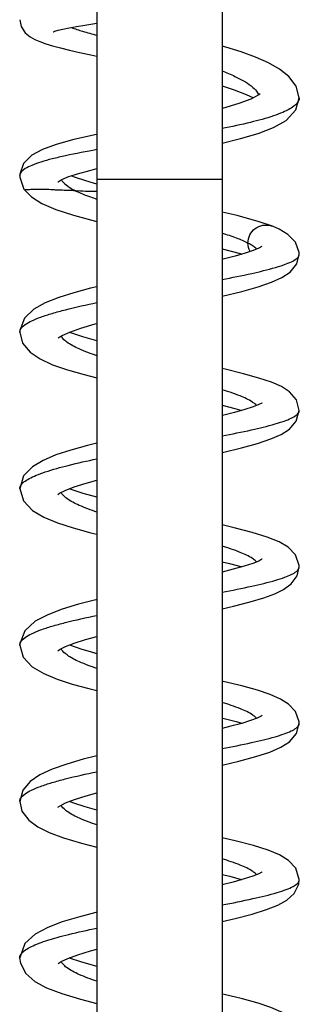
# Model space of a CAD drawing. Header units: millimetres. Extents: x 2 to 1215, y -1359 to 685.
# Tile 17 of 25: x 111 to 149, y 352 to 486. Entities that reach past the tile are written whole.
import ezdxf

# ---------------------------------------------------------------- set-up
doc = ezdxf.new("R2010")
doc.units = ezdxf.units.MM
doc.header["$LTSCALE"] = 30.734
doc.layers.get('0').update_dxf_attribs({"linetype": 'CONTINUOUS'})

msp = doc.modelspace()

# ---------------------------------------------------------------- linework, layer by layer
at = {"color": 7, "linetype": 'CONTINUOUS'}
for p, q in [((121.61, 576.04), (121.61, 200.05)), ((138.61, 576.04), (138.61, 200.05)), ((119.98, 485), (121.61, 485.27)), ((143.54, 475.49), (142.54, 474.97)), ((149.11, 475.15), (149.11, 475.15)), ((120.65, 465.29), (121.61, 465.52)), ((111.12, 464.55), (111.12, 464.54)), ((138.61, 464.05), (121.61, 464.05)), ((111.81, 462.6), (111.81, 462.6)), ((145.47, 457.7), (145.49, 457.7)), ((149.11, 453.93), (149.11, 453.93)), ((111.12, 443.32), (111.12, 443.33)), ((116.87, 442.89), (117.92, 443.35)), ((143.59, 433.51), (142.82, 433.2)), ((149.11, 432.72), (149.11, 432.72)), ((111.12, 422.11), (111.12, 422.12)), ((116.55, 421.5), (117.29, 421.88)), ((149.11, 411.5), (149.11, 411.51)), ((111.12, 400.9), (111.12, 400.9)), ((116.6, 400.32), (117.35, 400.69)), ((143.37, 390.99), (142.49, 390.66)), ((149.11, 390.29), (149.11, 390.29)), ((111.12, 379.69), (111.12, 379.69)), ((149.11, 369.08), (149.11, 369.09)), ((111.11, 358.47), (111.11, 358.49)), ((116.77, 357.98), (117.67, 358.4)), ((143.53, 352.3), (141.41, 352.89))]:
    msp.add_line(p, q, dxfattribs=at)
for points in [[(111.12, 485.73), (111.31, 484.81), (111.86, 483.96), (112.52, 483.41), (113.16, 483.04), (113.85, 482.75), (114.65, 482.47), (115.58, 482.19), (116.66, 481.91), (117.88, 481.61), (119.26, 481.29), (120.79, 480.95), (121.61, 480.78)], [(115.68, 484.08), (115.69, 484.08), (115.91, 484.16), (116.35, 484.29), (116.99, 484.44), (117.82, 484.61), (118.82, 484.8), (119.98, 485)], [(149.11, 475.15), (148.7, 476.73), (147.7, 478.04), (146.42, 479.03), (144.91, 479.87), (143.15, 480.64), (141.21, 481.35), (139.14, 482), (138.61, 482.15)], [(138.61, 476.75), (140.27, 476.21), (141.9, 475.59), (142.87, 475.14)], [(143.78, 475.67), (143.79, 475.68), (143.54, 475.49)], [(138.61, 468.99), (141.11, 469.6), (143.5, 470.29), (145.61, 471.1), (147.32, 472.07), (148.64, 473.49), (149.11, 475.15)], [(142.54, 474.97), (140.89, 474.34), (138.67, 473.68), (138.61, 473.67)], [(121.61, 470.17), (121.55, 470.16), (118.46, 469.47), (116.07, 468.81), (114.2, 468.13), (112.76, 467.33), (111.65, 466.22), (111.13, 464.77), (111.12, 464.54)], [(116.31, 463.74), (116.33, 463.75), (116.77, 464.01), (117.65, 464.39), (118.96, 464.82), (120.65, 465.29)], [(111.12, 464.55), (111.12, 464.37), (111.69, 462.76), (111.81, 462.6)], [(121.61, 463.43), (120.1, 463.87), (118.55, 464.38), (118.12, 464.54)], [(111.81, 462.6), (112.72, 461.68), (114.14, 460.79), (116.02, 459.98), (118.44, 459.2), (121.4, 458.4), (121.61, 458.35)], [(145.49, 457.7), (143.65, 458.33), (140.66, 459.15), (138.61, 459.62)], [(149.11, 453.93), (149.11, 454.13), (148.58, 455.57), (147.57, 456.6), (146.38, 457.31), (145.47, 457.7)], [(143.6, 454.73), (142.84, 454.42), (141.76, 454.07), (140.39, 453.67), (138.75, 453.26), (138.61, 453.23)], [(138.61, 454.65), (141.06, 454.01), (141.31, 453.93)], [(144.01, 454.93), (144.03, 454.95), (144.01, 454.95), (143.6, 454.73)], [(138.61, 448.24), (138.62, 448.24), (141.28, 448.88), (143.52, 449.5), (145.32, 450.11), (146.73, 450.74), (147.86, 451.5), (148.77, 452.62), (149.11, 453.93)], [(121.61, 449.51), (120.72, 449.3), (118.49, 448.69), (116.42, 448.03), (114.58, 447.3), (113.05, 446.44), (111.79, 445.26), (111.13, 443.59), (111.12, 443.32)], [(117.92, 443.35), (119.44, 443.88), (121.39, 444.45), (121.61, 444.5)], [(111.12, 443.33), (111.5, 441.87), (112.53, 440.62), (113.88, 439.71), (115.58, 438.93), (117.61, 438.23), (119.87, 437.58), (121.61, 437.14)], [(116.34, 442.57), (116.36, 442.59), (116.87, 442.89)], [(121.61, 442.16), (119.72, 442.69), (118.09, 443.24), (117.87, 443.33)], [(149.11, 432.72), (148.71, 434.16), (147.78, 435.23), (146.67, 435.95), (145.33, 436.55), (143.63, 437.12), (141.54, 437.71), (139.03, 438.32), (138.61, 438.41)], [(138.61, 433.43), (138.65, 433.43), (140.35, 432.99), (141.31, 432.72)], [(142.82, 433.2), (141.72, 432.84), (140.32, 432.44), (138.67, 432.02), (138.61, 432.01)], [(144.02, 433.72), (144.04, 433.74), (144.01, 433.73), (143.59, 433.51)], [(138.61, 427.03), (138.68, 427.04), (141.25, 427.66), (143.45, 428.26), (145.24, 428.86), (146.64, 429.48), (147.76, 430.2), (148.7, 431.27), (149.11, 432.72)], [(121.61, 428.3), (120.33, 427.98), (118.08, 427.35), (116.04, 426.68), (114.3, 425.95), (112.85, 425.08), (111.65, 423.84), (111.12, 422.11)], [(111.12, 422.12), (111.62, 420.44), (112.87, 419.13), (114.4, 418.23), (116.24, 417.47), (118.4, 416.78), (120.79, 416.13), (121.61, 415.93)], [(117.29, 421.88), (118.5, 422.35), (120.13, 422.88), (121.61, 423.28)], [(121.61, 420.94), (119.75, 421.47), (118.24, 421.97), (117.89, 422.11)], [(116.32, 421.34), (116.32, 421.33), (116.55, 421.5)], [(149.11, 411.5), (149.11, 411.71), (148.6, 413.12), (147.6, 414.16), (146.37, 414.89), (144.76, 415.54), (142.72, 416.18), (140.26, 416.82), (138.61, 417.19)], [(143.59, 412.3), (142.78, 411.98), (141.62, 411.59), (140.13, 411.18), (138.61, 410.8)], [(138.61, 412.21), (139.62, 411.97), (141.18, 411.55), (141.32, 411.51)], [(138.61, 405.82), (140.19, 406.18), (142.43, 406.76), (144.28, 407.31), (145.77, 407.86), (146.97, 408.45), (148, 409.19), (148.82, 410.29), (149.11, 411.51)], [(144.05, 412.54), (144.02, 412.53), (143.59, 412.3)], [(121.61, 407.09), (121.46, 407.05), (119.09, 406.44), (116.9, 405.77), (114.92, 405.02), (113.21, 404.12), (111.81, 402.85), (111.12, 401.07), (111.12, 400.9)], [(117.35, 400.69), (118.51, 401.14), (120.06, 401.64), (121.61, 402.07)], [(111.12, 400.9), (111.6, 399.26), (112.83, 397.94), (114.38, 397.03), (116.2, 396.27), (118.26, 395.61), (120.5, 394.99), (121.61, 394.72)], [(121.61, 399.73), (121.18, 399.84), (119.46, 400.34), (118.07, 400.82), (117.88, 400.9)], [(116.32, 400.12), (116.32, 400.12), (116.6, 400.32)], [(149.11, 390.29), (149.11, 390.48), (148.61, 391.88), (147.66, 392.89), (146.55, 393.58), (145.17, 394.18), (143.43, 394.76), (141.28, 395.35), (138.77, 395.95), (138.61, 395.99)], [(144.06, 391.34), (144.07, 391.35), (143.91, 391.25), (143.37, 390.99)], [(138.61, 391), (138.91, 390.93), (140.54, 390.51), (141.32, 390.29)], [(142.49, 390.66), (141.29, 390.28), (139.81, 389.88), (138.61, 389.59)], [(138.61, 384.6), (140.9, 385.14), (143.22, 385.77), (145.12, 386.39), (146.61, 387.04), (147.79, 387.79), (148.72, 388.88), (149.11, 390.29)], [(121.61, 385.87), (119.74, 385.4), (117.53, 384.76), (115.53, 384.06), (113.86, 383.3), (112.54, 382.41), (111.53, 381.2), (111.12, 379.69)], [(116.6, 379.1), (117.36, 379.48), (118.56, 379.95), (120.16, 380.46), (121.61, 380.86)], [(111.12, 379.69), (111.42, 378.38), (112.34, 377.14), (113.57, 376.24), (115.12, 375.48), (117.08, 374.76), (119.5, 374.04), (121.61, 373.5)], [(121.61, 378.51), (120.03, 378.95), (118.46, 379.46), (117.89, 379.69)], [(116.32, 378.91), (116.32, 378.91), (116.6, 379.1)], [(149.11, 369.08), (148.64, 370.62), (147.64, 371.69), (146.42, 372.43), (144.87, 373.07), (142.88, 373.7), (140.41, 374.35), (138.61, 374.76)], [(144.05, 370.12), (144.02, 370.1), (143.59, 369.87)], [(143.59, 369.87), (142.78, 369.55), (141.62, 369.17), (140.14, 368.75), (138.61, 368.37)], [(138.61, 369.79), (139.68, 369.53), (141.22, 369.11), (141.32, 369.08)], [(138.61, 363.39), (140.38, 363.8), (142.72, 364.41), (144.66, 365.01), (146.2, 365.62), (147.4, 366.29), (148.41, 367.21), (149.04, 368.48), (149.11, 369.09)], [(121.61, 364.66), (121.47, 364.63), (119.1, 364.01), (116.9, 363.34), (114.92, 362.59), (113.21, 361.69), (111.8, 360.41), (111.12, 358.47)], [(117.67, 358.4), (119.01, 358.88), (120.75, 359.41), (121.61, 359.64)], [(111.11, 358.49), (111.21, 357.73), (111.95, 356.35), (113.16, 355.28), (114.77, 354.42), (116.85, 353.62), (119.37, 352.86), (121.61, 352.29)], [(116.33, 357.7), (116.35, 357.72), (116.77, 357.98)], [(121.61, 357.3), (121.15, 357.42), (119.42, 357.93), (118.04, 358.4), (117.88, 358.47)], [(141.41, 352.89), (138.9, 353.49), (138.61, 353.56)], [(149.11, 347.86), (149.11, 348.06), (148.62, 349.45), (147.68, 350.45), (146.59, 351.13), (145.24, 351.72), (143.53, 352.3)]]:
    msp.add_lwpolyline(points, dxfattribs=at)
for centre, radius, start, end in [((111.77, 464.54), 0.658, 176.9172, 179.5926), ((144.59, 455.46), 2.41, 68.6114, 73.7382), ((111.84, 443.33), 0.727, 177.7977, 180.0709), ((148.61, 369.08), 0.5, 348.2443, 359.6421)]:
    msp.add_arc(centre, radius, start, end, dxfattribs=at)
for points, knots in [([(118.14, 484.67), (118.64, 484.48), (119.8, 484.11), (120.96, 483.79), (121.61, 483.61)], [0, 0, 0, 0, 0.441022, 1, 1, 1, 1]), ([(138.62, 478.78), (139.21, 478.55), (140.29, 478.1), (141.71, 477.37), (142.76, 476.65), (143.28, 476.09), (143.43, 475.81)], [0, 0, 0, 0, 0.331235, 0.610051, 0.832101, 1, 1, 1, 1]), ([(148.97, 474.63), (148.86, 474.43), (148.5, 474.05), (147.77, 473.58), (146.79, 473.11), (145.02, 472.45), (142.27, 471.71), (139.91, 471.22), (138.62, 470.96)], [0, 0, 0, 0, 0.059475, 0.136875, 0.234273, 0.351996, 0.644236, 1, 1, 1, 1]), ([(149.11, 475.15), (149.11, 475.1), (149.1, 474.92), (149.03, 474.75), (148.97, 474.63)], [0, 0, 0, 0, 0.241469, 1, 1, 1, 1]), ([(121.61, 468.1), (120.18, 467.84), (118.15, 467.46), (115.61, 466.88), (114.09, 466.46), (112.85, 466.02), (111.83, 465.55), (111.14, 464.98), (111.12, 464.58)], [0, 0, 0, 0, 0.385463, 0.548973, 0.68919, 0.804149, 0.893154, 1, 1, 1, 1]), ([(116.77, 464.01), (116.81, 463.94), (117.04, 463.61), (117.35, 463.35), (117.6, 463.17)], [0, 0, 0, 0, 0.211711, 1, 1, 1, 1]), ([(118.69, 462.52), (118.33, 462.54), (117.67, 462.55), (116.78, 462.59), (116.03, 462.62), (115.2, 462.68), (114.29, 462.7), (113.38, 462.7), (112.7, 462.68), (112.29, 462.66), (111.99, 462.64), (111.9, 462.63), (111.8, 462.61), (111.81, 462.6)], [0, 0, 0, 0, 0.156079, 0.285384, 0.390169, 0.483355, 0.644786, 0.78869, 0.879249, 0.937463, 0.974357, 0.994381, 1, 1, 1, 1]), ([(117.6, 463.17), (117.68, 463.12), (118.03, 462.88), (118.4, 462.67), (118.69, 462.52)], [0, 0, 0, 0, 0.22591, 1, 1, 1, 1]), ([(118.69, 462.52), (119.14, 462.56), (119.85, 462.49), (120.83, 462.46), (121.35, 462.47), (121.61, 462.46)], [0, 0, 0, 0, 0.467385, 0.7275, 1, 1, 1, 1]), ([(121.61, 461.36), (121.34, 461.45), (120.34, 461.8), (119.36, 462.18), (118.69, 462.52)], [0, 0, 0, 0, 0.27902, 1, 1, 1, 1]), ([(142.13, 455.42), (142.13, 455.8), (142.33, 456.56), (143.05, 457.47), (144.13, 457.93), (144.91, 457.88), (145.27, 457.77)], [0, 0, 0, 0, 0.25154, 0.502078, 0.749864, 1, 1, 1, 1]), ([(142.13, 455.42), (141.64, 455.68), (140.47, 456.16), (139.28, 456.55), (138.62, 456.76)], [0, 0, 0, 0, 0.443747, 1, 1, 1, 1]), ([(142.72, 455.09), (142.67, 455.12), (142.48, 455.24), (142.29, 455.35), (142.13, 455.42)], [0, 0, 0, 0, 0.233177, 1, 1, 1, 1]), ([(143.3, 454.61), (143.27, 454.65), (143.09, 454.83), (142.88, 454.98), (142.72, 455.09)], [0, 0, 0, 0, 0.222231, 1, 1, 1, 1]), ([(138.62, 450.49), (139.96, 450.75), (142.39, 451.23), (145.22, 451.91), (147.01, 452.47), (147.97, 452.85), (148.65, 453.22), (148.97, 453.53), (149.05, 453.69)], [0, 0, 0, 0, 0.372561, 0.67241, 0.789559, 0.882865, 0.952286, 1, 1, 1, 1]), ([(111.12, 443.36), (111.13, 443.78), (111.8, 444.39), (112.84, 444.94), (114.08, 445.44), (115.6, 445.92), (118.13, 446.61), (120.18, 447.06), (121.61, 447.36)], [0, 0, 0, 0, 0.11004, 0.199609, 0.314757, 0.454591, 0.617236, 1, 1, 1, 1]), ([(116.95, 442.53), (116.93, 442.55), (116.85, 442.64), (116.79, 442.74), (116.75, 442.82)], [0, 0, 0, 0, 0.263479, 1, 1, 1, 1]), ([(117.5, 442.01), (117.45, 442.06), (117.25, 442.21), (117.06, 442.38), (116.95, 442.53)], [0, 0, 0, 0, 0.274058, 1, 1, 1, 1]), ([(121.61, 440.14), (120.79, 440.42), (119.38, 440.94), (118.02, 441.63), (117.5, 442.01)], [0, 0, 0, 0, 0.574646, 1, 1, 1, 1]), ([(142.74, 433.86), (142.22, 434.2), (140.85, 434.82), (139.44, 435.29), (138.62, 435.54)], [0, 0, 0, 0, 0.420968, 1, 1, 1, 1]), ([(143.3, 433.4), (143.27, 433.44), (143.1, 433.61), (142.9, 433.75), (142.74, 433.86)], [0, 0, 0, 0, 0.223204, 1, 1, 1, 1]), ([(138.61, 429.28), (139.95, 429.53), (142.36, 430.01), (145.18, 430.68), (146.97, 431.24), (147.93, 431.62), (148.62, 431.99), (148.95, 432.29), (149.04, 432.45)], [0, 0, 0, 0, 0.370778, 0.67007, 0.787319, 0.881257, 0.951479, 1, 1, 1, 1]), ([(149.04, 432.45), (149.05, 432.47), (149.09, 432.56), (149.11, 432.65), (149.11, 432.72)], [0, 0, 0, 0, 0.266377, 1, 1, 1, 1]), ([(111.26, 422.57), (111.37, 422.74), (111.72, 423.09), (112.45, 423.53), (113.43, 423.97), (115.2, 424.61), (117.95, 425.36), (120.31, 425.88), (121.61, 426.15)], [0, 0, 0, 0, 0.056311, 0.131984, 0.228733, 0.346658, 0.6408, 1, 1, 1, 1]), ([(111.12, 422.12), (111.12, 422.15), (111.13, 422.31), (111.19, 422.46), (111.26, 422.57)], [0, 0, 0, 0, 0.237676, 1, 1, 1, 1]), ([(117.53, 420.78), (117.44, 420.85), (117.14, 421.08), (116.88, 421.36), (116.75, 421.6)], [0, 0, 0, 0, 0.290176, 1, 1, 1, 1]), ([(121.61, 418.93), (120.8, 419.2), (119.39, 419.72), (118.04, 420.4), (117.53, 420.78)], [0, 0, 0, 0, 0.573638, 1, 1, 1, 1]), ([(142.77, 412.63), (142.24, 412.98), (140.87, 413.6), (139.45, 414.07), (138.61, 414.33)], [0, 0, 0, 0, 0.419898, 1, 1, 1, 1]), ([(143.3, 412.18), (143.27, 412.22), (143.1, 412.39), (142.92, 412.53), (142.77, 412.63)], [0, 0, 0, 0, 0.224064, 1, 1, 1, 1]), ([(138.62, 408.07), (139.97, 408.32), (142.41, 408.81), (145.26, 409.49), (147.05, 410.05), (148, 410.44), (148.67, 410.81), (148.99, 411.13), (149.06, 411.28)], [0, 0, 0, 0, 0.374257, 0.674808, 0.791687, 0.88457, 0.953149, 1, 1, 1, 1]), ([(111.12, 400.9), (111.12, 401.32), (111.78, 401.95), (112.8, 402.49), (114.04, 403), (115.56, 403.49), (118.11, 404.18), (120.17, 404.63), (121.61, 404.93)], [0, 0, 0, 0, 0.108846, 0.197887, 0.31272, 0.452704, 0.615703, 1, 1, 1, 1]), ([(117.55, 399.55), (117.46, 399.61), (117.16, 399.85), (116.88, 400.15), (116.75, 400.39)], [0, 0, 0, 0, 0.291162, 1, 1, 1, 1]), ([(121.61, 397.71), (120.81, 397.99), (119.41, 398.5), (118.07, 399.17), (117.55, 399.55)], [0, 0, 0, 0, 0.572631, 1, 1, 1, 1]), ([(142.8, 391.39), (142.27, 391.75), (140.88, 392.38), (139.45, 392.86), (138.62, 393.11)], [0, 0, 0, 0, 0.418593, 1, 1, 1, 1]), ([(143.31, 390.97), (143.27, 391), (143.12, 391.16), (142.94, 391.3), (142.8, 391.39)], [0, 0, 0, 0, 0.224773, 1, 1, 1, 1]), ([(138.62, 386.85), (139.95, 387.11), (142.37, 387.59), (145.18, 388.25), (146.97, 388.81), (147.93, 389.19), (148.62, 389.56), (148.95, 389.87), (149.04, 390.02)], [0, 0, 0, 0, 0.370938, 0.670287, 0.787519, 0.881409, 0.951556, 1, 1, 1, 1]), ([(149.04, 390.02), (149.05, 390.04), (149.09, 390.13), (149.11, 390.22), (149.11, 390.29)], [0, 0, 0, 0, 0.266057, 1, 1, 1, 1]), ([(111.12, 379.69), (111.12, 380.11), (111.78, 380.74), (112.8, 381.28), (114.04, 381.78), (115.56, 382.27), (118.12, 382.97), (120.17, 383.42), (121.61, 383.72)], [0, 0, 0, 0, 0.108845, 0.197886, 0.312719, 0.452702, 0.615702, 1, 1, 1, 1]), ([(117.58, 378.31), (117.49, 378.38), (117.17, 378.62), (116.88, 378.92), (116.75, 379.18)], [0, 0, 0, 0, 0.292103, 1, 1, 1, 1]), ([(121.61, 376.5), (120.81, 376.77), (119.43, 377.28), (118.1, 377.94), (117.58, 378.31)], [0, 0, 0, 0, 0.571511, 1, 1, 1, 1]), ([(142.79, 370.19), (142.26, 370.54), (140.88, 371.17), (139.45, 371.64), (138.62, 371.9)], [0, 0, 0, 0, 0.418941, 1, 1, 1, 1]), ([(143.3, 369.76), (143.27, 369.79), (143.11, 369.95), (142.93, 370.09), (142.79, 370.19)], [0, 0, 0, 0, 0.22447, 1, 1, 1, 1]), ([(138.62, 365.64), (140.02, 365.91), (142.53, 366.41), (145.45, 367.11), (147.26, 367.7), (148.18, 368.1), (148.81, 368.48), (149.07, 368.82), (149.1, 368.98)], [0, 0, 0, 0, 0.383326, 0.686918, 0.802774, 0.892732, 0.956951, 1, 1, 1, 1]), ([(111.29, 358.98), (111.42, 359.16), (111.79, 359.49), (112.53, 359.93), (113.51, 360.37), (115.28, 360.99), (118, 361.73), (120.33, 362.24), (121.61, 362.51)], [0, 0, 0, 0, 0.057841, 0.134831, 0.232584, 0.350853, 0.643828, 1, 1, 1, 1]), ([(111.11, 358.49), (111.12, 358.53), (111.13, 358.71), (111.22, 358.87), (111.29, 358.98)], [0, 0, 0, 0, 0.234217, 1, 1, 1, 1]), ([(117.49, 357.17), (117.4, 357.23), (117.12, 357.46), (116.87, 357.74), (116.75, 357.97)], [0, 0, 0, 0, 0.289094, 1, 1, 1, 1]), ([(121.61, 355.29), (120.79, 355.56), (119.37, 356.09), (118, 356.78), (117.49, 357.17)], [0, 0, 0, 0, 0.575271, 1, 1, 1, 1])]:
    msp.add_open_spline(points, degree=3, knots=knots, dxfattribs=at)
for points in [[(143.43, 475.81), (143.49, 475.71), (143.53, 475.61), (143.56, 475.51)], [(142.42, 454.28), (142.24, 454.63), (142.13, 455.03), (142.13, 455.42)], [(149.05, 453.69), (149.09, 453.76), (149.11, 453.85), (149.11, 453.93)], [(149.06, 411.28), (149.09, 411.35), (149.11, 411.43), (149.11, 411.5)]]:
    msp.add_open_spline(points, degree=3, dxfattribs=at)

doc.saveas('drawing.dxf')
